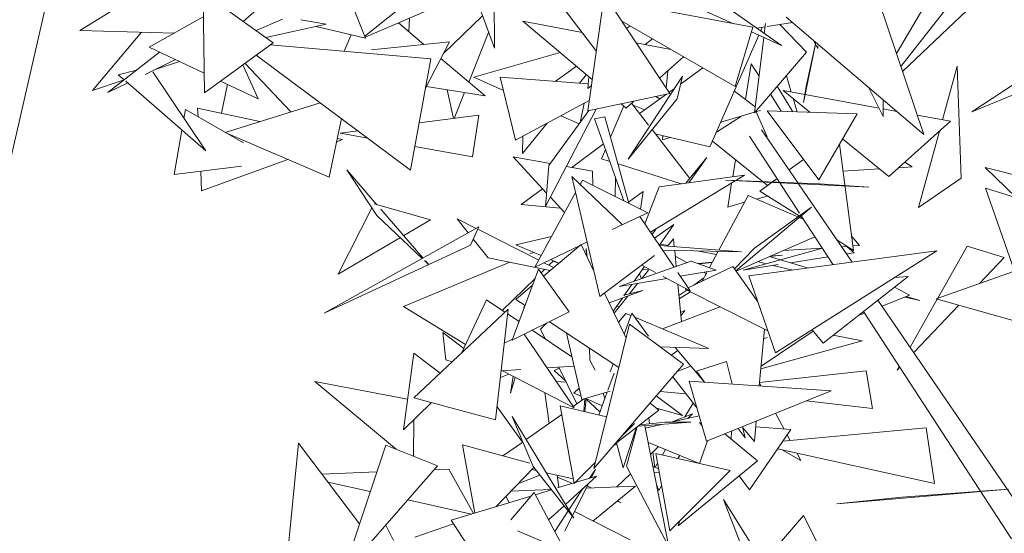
# Model space of a CAD drawing. Header units: metres. Extents: x -14.5 to 13.1, y -18.9 to 3.3.
# Tile 158 of 216: x 10.825 to 11.075, y 2.278 to 2.408. Entities that reach past the tile are written whole.
import ezdxf

# ---------------------------------------------------------------- set-up
doc = ezdxf.new("R2010")
doc.units = ezdxf.units.M
doc.layers.add('G-IMPT', color=7, linetype='Continuous', lineweight=5)
doc.layers.add('L-PLNT', color=7, linetype='Continuous', lineweight=5, true_color=0x005900)

# ---------------------------------------------------------------- blocks, each defined once
blk = doc.blocks.new('ÁRVORES ORNAMENTAIS - Pequeno e Médio Porte - Ipê-roxo-2940656-CORTE_CALÇADA')
at = {"layer": 'G-IMPT', "color": 253, "true_color": 0xaaaaaa}
for p, q in [((7.20089, 2.40805), (7.23079, 2.43437)), ((7.1875, 2.42313), (7.15939, 2.40572)), ((7.22464, 2.4219), (7.23195, 2.40379)), ((7.26453, 2.42082), (7.26461, 2.40124)), ((7.27488, 2.421), (7.29034, 2.40061)), ((7.36665, 2.39985), (7.37882, 2.42056)), ((7.24715, 2.41665), (7.23175, 2.40429)), ((7.25902, 2.41658), (7.26461, 2.40124)), ((7.32516, 2.40752), (7.30247, 2.41779)), ((7.12611, 2.30475), (7.15158, 2.41548)), ((7.19067, 2.41535), (7.19101, 2.38986)), ((7.19067, 2.41535), (7.20849, 2.40262)), ((7.29251, 2.41478), (7.28831, 2.38535)), ((7.29251, 2.41478), (7.30912, 2.38971)), ((7.38264, 2.41564), (7.36775, 2.39659)), ((7.38928, 2.41534), (7.36819, 2.3953)), ((7.23186, 2.40402), (7.25311, 2.41322)), ((7.29338, 2.41346), (7.33022, 2.40657)), ((7.32413, 2.41133), (7.33746, 2.40195)), ((7.36206, 2.41343), (7.37358, 2.37932)), ((7.19075, 2.4092), (7.17704, 2.40151)), ((7.24311, 2.40889), (7.24294, 2.4054)), ((7.25165, 2.39979), (7.26163, 2.40943)), ((7.37358, 2.37932), (7.3387, 2.40908)), ((7.21084, 2.40861), (7.20418, 2.4057)), ((7.22191, 2.4073), (7.20661, 2.40397)), ((7.22191, 2.4073), (7.21547, 2.4084)), ((7.2194, 2.40675), (7.23195, 2.40379)), ((7.24025, 2.40766), (7.24675, 2.4022)), ((7.28686, 2.40521), (7.2718, 2.40808)), ((7.2718, 2.40808), (7.28944, 2.39329)), ((7.32573, 2.39149), (7.29694, 2.40809)), ((7.29904, 2.40688), (7.29817, 2.40624)), ((7.32573, 2.39149), (7.33022, 2.40657)), ((7.33123, 2.40633), (7.33332, 2.40666)), ((7.33221, 2.40564), (7.3326, 2.40655)), ((7.33312, 2.405), (7.33342, 2.40749)), ((7.33384, 2.40674), (7.34025, 2.40776)), ((7.34379, 2.40019), (7.33707, 2.40725)), ((7.1834, 2.40507), (7.15939, 2.40572)), ((7.17509, 2.4053), (7.16264, 2.39053)), ((7.22831, 2.40465), (7.22649, 2.40045)), ((7.25811, 2.39265), (7.26315, 2.40524)), ((7.31932, 2.37615), (7.33173, 2.40454)), ((7.33746, 2.40195), (7.32987, 2.40539)), ((7.33063, 2.38478), (7.33299, 2.40397)), ((7.17704, 2.40151), (7.19094, 2.39489)), ((7.19101, 2.38986), (7.20849, 2.40262)), ((7.24846, 2.39857), (7.20773, 2.40206)), ((7.25326, 2.40289), (7.23347, 2.40079)), ((7.25326, 2.40289), (7.2471, 2.39105)), ((7.30937, 2.40092), (7.30058, 2.40259)), ((7.30476, 2.40358), (7.3029, 2.40215)), ((7.34622, 2.40267), (7.34308, 2.38747)), ((7.34618, 2.4027), (7.34383, 2.39193)), ((7.34672, 2.40117), (7.34559, 2.4032)), ((7.34672, 2.40117), (7.34671, 2.40183)), ((7.41073, 2.40146), (7.38576, 2.38503)), ((7.17966, 2.40026), (7.16655, 2.38998)), ((7.24334, 2.37028), (7.20417, 2.39946)), ((7.28128, 2.40013), (7.25938, 2.39386)), ((7.31257, 2.39908), (7.30652, 2.39364)), ((7.34379, 2.40019), (7.33063, 2.38478)), ((7.176, 2.39458), (7.18372, 2.39833)), ((7.18471, 2.39786), (7.17852, 2.3958)), ((7.2008, 2.397), (7.20468, 2.38834)), ((7.21299, 2.38505), (7.20133, 2.39739)), ((7.24334, 2.37028), (7.24846, 2.39857)), ((7.25103, 2.3986), (7.26228, 2.38915)), ((7.28003, 2.39281), (7.28544, 2.39664)), ((7.32833, 2.38824), (7.32981, 2.39727)), ((7.32981, 2.39727), (7.33178, 2.39415)), ((7.37836, 2.38304), (7.38209, 2.39669)), ((7.38311, 2.36819), (7.38209, 2.39669)), ((7.16918, 2.39451), (7.17383, 2.39569)), ((7.16918, 2.39451), (7.17067, 2.39321)), ((7.17791, 2.39525), (7.19135, 2.37514)), ((7.26694, 2.39052), (7.25938, 2.39386)), ((7.26612, 2.39388), (7.27001, 2.37788)), ((7.26612, 2.39388), (7.28843, 2.39216)), ((7.2862, 2.39234), (7.28797, 2.39452)), ((7.28834, 2.39103), (7.28857, 2.39402)), ((7.29856, 2.37303), (7.31234, 2.39409)), ((7.30825, 2.39102), (7.3086, 2.39551)), ((7.31234, 2.39409), (7.31097, 2.3884)), ((7.31754, 2.39621), (7.31187, 2.39213)), ((7.33993, 2.3901), (7.33871, 2.39424)), ((7.40796, 2.39429), (7.38576, 2.38503)), ((7.17063, 2.39318), (7.16264, 2.39053)), ((7.16655, 2.38998), (7.17157, 2.39243)), ((7.17108, 2.39286), (7.19135, 2.37514)), ((7.19515, 2.39288), (7.20468, 2.38834)), ((7.19537, 2.38472), (7.19687, 2.39206)), ((7.24735, 2.39152), (7.26228, 2.38915)), ((7.28921, 2.3917), (7.28834, 2.39103)), ((7.34033, 2.3851), (7.33642, 2.39156)), ((7.34383, 2.39193), (7.34308, 2.38747)), ((7.25266, 2.39068), (7.25423, 2.38339)), ((7.25442, 2.38342), (7.25704, 2.38998)), ((7.28831, 2.38535), (7.30912, 2.38971)), ((7.30826, 2.38953), (7.30147, 2.38465)), ((7.30563, 2.38898), (7.3066, 2.38834)), ((7.31034, 2.39102), (7.30892, 2.39001)), ((7.32552, 2.39034), (7.33082, 2.38638)), ((7.33469, 2.38954), (7.33743, 2.3852)), ((7.36224, 2.386), (7.33794, 2.39047)), ((7.33794, 2.39047), (7.3447, 2.38495)), ((7.36331, 2.38392), (7.35953, 2.39131)), ((7.22042, 2.38735), (7.19627, 2.37986)), ((7.27001, 2.37788), (7.28868, 2.38797)), ((7.28635, 2.38232), (7.28742, 2.38729)), ((7.29745, 2.38657), (7.29411, 2.37862)), ((7.29679, 2.38712), (7.29807, 2.38604)), ((7.30003, 2.3878), (7.29807, 2.38604)), ((7.29856, 2.37303), (7.31097, 2.3884)), ((7.29944, 2.38728), (7.30373, 2.38172)), ((7.29984, 2.38676), (7.30283, 2.38562)), ((7.34142, 2.38506), (7.34042, 2.38845)), ((7.36331, 2.38809), (7.36331, 2.38392)), ((7.18584, 2.38338), (7.18625, 2.38568)), ((7.18625, 2.38568), (7.20098, 2.3772)), ((7.1894, 2.38387), (7.18929, 2.38604)), ((7.18929, 2.38604), (7.2051, 2.3826)), ((7.26068, 2.38424), (7.24551, 2.38225)), ((7.25907, 2.37365), (7.26068, 2.38424)), ((7.27763, 2.36105), (7.29044, 2.38579)), ((7.2784, 2.37146), (7.28861, 2.38541)), ((7.28615, 2.38204), (7.2815, 2.38409)), ((7.32732, 2.38399), (7.32098, 2.37993)), ((7.32206, 2.38241), (7.33065, 2.38499)), ((7.33085, 2.38505), (7.33211, 2.38542)), ((7.33104, 2.3851), (7.33384, 2.37869)), ((7.34696, 2.36778), (7.33384, 2.38532)), ((7.35667, 2.38455), (7.33384, 2.38532)), ((7.34696, 2.36778), (7.35667, 2.38455)), ((7.36672, 2.38518), (7.36331, 2.38581)), ((7.38038, 2.38267), (7.37193, 2.38422)), ((7.22267, 2.36845), (7.22578, 2.38336)), ((7.27179, 2.37453), (7.27799, 2.38219)), ((7.29004, 2.38328), (7.29268, 2.38381)), ((7.29004, 2.38328), (7.29749, 2.36249)), ((7.29268, 2.38381), (7.29875, 2.36186)), ((7.38038, 2.38267), (7.3647, 2.36862)), ((7.18336, 2.36914), (7.18532, 2.38041)), ((7.22267, 2.36845), (7.19627, 2.37986)), ((7.22999, 2.38022), (7.22545, 2.37963)), ((7.23246, 2.37838), (7.22545, 2.37963)), ((7.27184, 2.37887), (7.27179, 2.37453)), ((7.30463, 2.38055), (7.3142, 2.36813)), ((7.31932, 2.37615), (7.30546, 2.37947)), ((7.30725, 2.37797), (7.30733, 2.37902)), ((7.34206, 2.35937), (7.32936, 2.3789)), ((7.34168, 2.36697), (7.33244, 2.38051)), ((7.37229, 2.36079), (7.37757, 2.38015)), ((7.22455, 2.37749), (7.22605, 2.37803)), ((7.22473, 2.37832), (7.22605, 2.37803)), ((7.28424, 2.37097), (7.29232, 2.37691)), ((7.30725, 2.37797), (7.30923, 2.37857)), ((7.33384, 2.36642), (7.31996, 2.37762)), ((7.35579, 2.34987), (7.35222, 2.37687)), ((7.35298, 2.37819), (7.3647, 2.36862)), ((7.25907, 2.37365), (7.24443, 2.37626)), ((7.29282, 2.37553), (7.29182, 2.37315)), ((7.19033, 2.36503), (7.21218, 2.37298)), ((7.26941, 2.37364), (7.27876, 2.37195)), ((7.26941, 2.37364), (7.27788, 2.36443)), ((7.27763, 2.36105), (7.2784, 2.37146)), ((7.29182, 2.37315), (7.2939, 2.37249)), ((7.29599, 2.37183), (7.312, 2.36679)), ((7.31324, 2.36696), (7.31853, 2.37344)), ((7.31853, 2.37344), (7.31398, 2.36706)), ((7.32509, 2.36856), (7.3258, 2.37291)), ((7.33941, 2.37031), (7.34308, 2.37297)), ((7.37065, 2.37108), (7.36877, 2.37227)), ((7.18336, 2.36914), (7.2004, 2.37125)), ((7.19033, 2.36503), (7.19009, 2.36997)), ((7.23481, 2.36149), (7.22716, 2.37037)), ((7.22716, 2.37037), (7.23479, 2.35878)), ((7.28289, 2.37121), (7.28951, 2.37002)), ((7.28951, 2.37002), (7.28961, 2.36643)), ((7.30426, 2.35447), (7.32807, 2.36897)), ((7.30645, 2.36603), (7.32807, 2.36897)), ((7.35312, 2.37003), (7.3623, 2.37058)), ((7.36722, 2.37088), (7.37065, 2.37108)), ((7.39713, 2.36322), (7.38917, 2.3709)), ((7.40332, 2.36734), (7.38917, 2.3709)), ((7.2971, 2.35637), (7.28424, 2.36866)), ((7.29138, 2.33815), (7.28424, 2.36866)), ((7.28635, 2.36664), (7.28696, 2.36775)), ((7.30357, 2.35945), (7.28696, 2.36775)), ((7.29526, 2.3636), (7.29533, 2.36851)), ((7.35966, 2.36594), (7.32327, 2.36774)), ((7.32327, 2.36774), (7.34712, 2.36675)), ((7.32382, 2.36089), (7.32483, 2.36699)), ((7.332, 2.36494), (7.33638, 2.36811)), ((7.3554, 2.34688), (7.34178, 2.36682)), ((7.35966, 2.36594), (7.34712, 2.36675)), ((7.38311, 2.36819), (7.37229, 2.36079)), ((7.27145, 2.36156), (7.27686, 2.36554)), ((7.27489, 2.34564), (7.2852, 2.36454)), ((7.30236, 2.36483), (7.29867, 2.36216)), ((7.30169, 2.36039), (7.30236, 2.36483)), ((7.30645, 2.36603), (7.3028, 2.35662)), ((7.332, 2.36494), (7.34197, 2.35862)), ((7.38929, 2.36565), (7.40458, 2.36091)), ((7.38929, 2.36565), (7.3966, 2.34459)), ((7.24843, 2.35764), (7.23408, 2.3617)), ((7.28139, 2.36062), (7.27145, 2.36156)), ((7.27884, 2.36339), (7.28244, 2.35948)), ((7.32158, 2.34995), (7.32904, 2.36378)), ((7.32382, 2.36089), (7.32812, 2.36209)), ((7.34163, 2.35838), (7.32904, 2.36378)), ((7.33107, 2.36291), (7.33384, 2.36369)), ((7.23355, 2.36066), (7.225, 2.34382)), ((7.2465, 2.34795), (7.23583, 2.36032)), ((7.30357, 2.35945), (7.30154, 2.35847)), ((7.34511, 2.36088), (7.32591, 2.3447)), ((7.34511, 2.36088), (7.33061, 2.35046)), ((7.2463, 2.34784), (7.23479, 2.35878)), ((7.24843, 2.35764), (7.24161, 2.35362)), ((7.258, 2.35435), (7.25519, 2.35787)), ((7.25519, 2.35787), (7.25997, 2.35545)), ((7.30154, 2.35848), (7.29455, 2.35517)), ((7.30154, 2.35848), (7.31024, 2.34563)), ((7.31018, 2.35647), (7.30526, 2.35299)), ((7.30648, 2.35118), (7.31018, 2.35647)), ((7.34312, 2.35774), (7.34197, 2.35823)), ((7.34224, 2.35846), (7.34294, 2.35801)), ((7.3506, 2.34624), (7.3425, 2.35868)), ((7.26063, 2.35582), (7.22138, 2.33396)), ((7.26063, 2.35582), (7.25854, 2.35118)), ((7.26038, 2.35524), (7.27586, 2.34741)), ((7.30559, 2.35528), (7.30462, 2.35392)), ((7.24075, 2.35311), (7.225, 2.34382)), ((7.26308, 2.34797), (7.25926, 2.35277)), ((7.27008, 2.35128), (7.27912, 2.35339)), ((7.28663, 2.35139), (7.27708, 2.34336)), ((7.28663, 2.35139), (7.28986, 2.34464)), ((7.28814, 2.35202), (7.28667, 2.35131)), ((7.30667, 2.35145), (7.30869, 2.35108)), ((7.31009, 2.35284), (7.30857, 2.35094)), ((7.31028, 2.35081), (7.31009, 2.35284)), ((7.34598, 2.35333), (7.32595, 2.34464)), ((7.35149, 2.35259), (7.35579, 2.34987)), ((7.35724, 2.3511), (7.35533, 2.35337)), ((7.22138, 2.33396), (7.25854, 2.35118)), ((7.27648, 2.34855), (7.27008, 2.35128)), ((7.27361, 2.349), (7.27453, 2.34938)), ((7.28635, 2.35116), (7.27489, 2.34564)), ((7.288, 2.34853), (7.28794, 2.35036)), ((7.28816, 2.34819), (7.28794, 2.35036)), ((7.30654, 2.35109), (7.32733, 2.34952)), ((7.30734, 2.34992), (7.32733, 2.34952)), ((7.31075, 2.34581), (7.31037, 2.34986)), ((7.316, 2.34974), (7.32097, 2.34884)), ((7.31918, 2.3455), (7.32141, 2.34964)), ((7.33061, 2.35046), (7.32557, 2.34518)), ((7.34785, 2.35046), (7.32778, 2.34487)), ((7.32919, 2.34339), (7.3769, 2.34973)), ((7.3769, 2.34973), (7.336, 2.32385)), ((7.34784, 2.35048), (7.3379, 2.34982)), ((7.35417, 2.3509), (7.35272, 2.3508)), ((7.35591, 2.34928), (7.35397, 2.34897)), ((7.35591, 2.34928), (7.35403, 2.35089)), ((7.35724, 2.3511), (7.35565, 2.351)), ((7.37713, 2.33775), (7.38458, 2.35097)), ((7.39398, 2.34805), (7.38458, 2.35097)), ((7.24152, 2.33565), (7.26852, 2.34688)), ((7.24796, 2.34625), (7.2469, 2.34727)), ((7.24796, 2.34625), (7.24722, 2.34712)), ((7.26308, 2.34797), (7.2788, 2.34481)), ((7.27718, 2.34674), (7.27963, 2.3455)), ((7.27958, 2.34722), (7.27843, 2.34611)), ((7.28097, 2.34663), (7.27883, 2.34754)), ((7.28092, 2.34659), (7.27952, 2.34717)), ((7.30526, 2.34858), (7.29138, 2.33815)), ((7.31456, 2.34716), (7.29632, 2.3407)), ((7.31051, 2.3484), (7.31344, 2.34677)), ((7.31456, 2.34716), (7.3209, 2.34488)), ((7.31634, 2.34652), (7.31994, 2.34692)), ((7.31987, 2.34678), (7.31657, 2.34644)), ((7.33143, 2.34702), (7.33361, 2.34649)), ((7.3377, 2.34864), (7.33437, 2.34829)), ((7.33718, 2.34749), (7.33441, 2.3483)), ((7.3377, 2.34864), (7.33457, 2.34838)), ((7.34431, 2.3454), (7.33722, 2.34748)), ((7.34929, 2.34824), (7.33973, 2.34674)), ((7.39398, 2.34805), (7.38774, 2.34148)), ((7.26914, 2.32706), (7.27584, 2.34511)), ((7.28357, 2.33425), (7.27584, 2.34511)), ((7.27739, 2.34509), (7.27657, 2.34429)), ((7.30008, 2.34203), (7.3027, 2.34577)), ((7.30142, 2.34395), (7.30191, 2.34268)), ((7.30201, 2.34614), (7.30549, 2.34429)), ((7.30373, 2.34486), (7.30202, 2.34272)), ((7.30211, 2.34494), (7.30373, 2.34512)), ((7.30373, 2.3451), (7.30211, 2.34494)), ((7.31115, 2.34429), (7.31431, 2.33962)), ((7.31179, 2.34333), (7.3209, 2.34488)), ((7.32514, 2.3458), (7.31381, 2.34036)), ((7.31731, 2.34204), (7.31852, 2.34429)), ((7.31788, 2.34429), (7.31852, 2.34394)), ((7.32514, 2.3458), (7.3315, 2.33677)), ((7.33663, 2.34626), (7.32778, 2.34487)), ((7.3354, 2.34606), (7.34034, 2.34487)), ((7.39921, 2.34551), (7.3767, 2.3376)), ((7.27496, 2.34273), (7.26662, 2.33463)), ((7.29632, 2.3407), (7.30839, 2.34275)), ((7.30105, 2.34151), (7.29889, 2.3388)), ((7.30744, 2.34326), (7.31431, 2.33962)), ((7.3152, 2.34103), (7.31771, 2.34278)), ((7.32919, 2.34339), (7.336, 2.32385)), ((7.34804, 2.32635), (7.36961, 2.34321)), ((7.3662, 2.34296), (7.36961, 2.34321)), ((7.27433, 2.34105), (7.27003, 2.33743)), ((7.29255, 2.33903), (7.29802, 2.32762)), ((7.30232, 2.33968), (7.29374, 2.33656)), ((7.29749, 2.33834), (7.29953, 2.34125)), ((7.29758, 2.33847), (7.30232, 2.33968)), ((7.31208, 2.33176), (7.31118, 2.34128)), ((7.31145, 2.33841), (7.31343, 2.33979)), ((7.31436, 2.33932), (7.31153, 2.33753)), ((7.31303, 2.33999), (7.33384, 2.32953)), ((7.36999, 2.3385), (7.36617, 2.34052)), ((7.26261, 2.33729), (7.25639, 2.32393)), ((7.26261, 2.33729), (7.26728, 2.33419)), ((7.27241, 2.33586), (7.27003, 2.33743)), ((7.29476, 2.33443), (7.2971, 2.33778)), ((7.29848, 2.33828), (7.295, 2.33393)), ((7.40126, 2.27968), (7.36197, 2.33724)), ((7.36301, 2.33572), (7.36999, 2.3385)), ((7.36882, 2.33803), (7.37258, 2.33713)), ((7.37258, 2.33713), (7.36911, 2.33814)), ((7.37011, 2.32532), (7.37699, 2.33752)), ((7.40541, 2.32946), (7.3767, 2.3376)), ((7.24152, 2.33565), (7.25732, 2.32595)), ((7.26809, 2.33495), (7.24417, 2.31243)), ((7.26493, 2.30687), (7.26809, 2.33495)), ((7.26914, 2.32706), (7.28357, 2.33425)), ((7.27226, 2.33595), (7.27212, 2.33509)), ((7.29556, 2.33557), (7.29639, 2.33566)), ((7.29611, 2.33161), (7.29796, 2.33387)), ((7.29755, 2.3286), (7.29952, 2.33393)), ((7.29796, 2.33387), (7.29929, 2.33331)), ((7.30373, 2.32807), (7.29952, 2.33393)), ((7.30726, 2.32992), (7.32191, 2.33552)), ((7.31186, 2.33407), (7.31299, 2.33459)), ((7.31299, 2.33459), (7.31194, 2.33328)), ((7.35694, 2.33331), (7.35858, 2.33396)), ((7.39585, 2.27662), (7.35831, 2.33438)), ((7.38249, 2.33596), (7.37106, 2.32393)), ((7.26795, 2.33374), (7.2709, 2.33179)), ((7.27631, 2.32987), (7.27781, 2.33138)), ((7.29617, 2.32011), (7.27858, 2.33177)), ((7.30026, 2.33289), (7.31904, 2.32492)), ((7.25153, 2.32901), (7.25227, 2.3221)), ((7.25153, 2.32901), (7.25685, 2.32493)), ((7.27421, 2.32959), (7.28431, 2.32287)), ((7.27631, 2.32987), (7.27751, 2.32739)), ((7.28679, 2.31196), (7.28295, 2.32887)), ((7.29888, 2.33112), (7.28985, 2.29444)), ((7.31261, 2.32098), (7.29888, 2.33112)), ((7.33185, 2.31545), (7.33313, 2.32989)), ((7.34551, 2.32939), (7.33229, 2.32046)), ((7.34525, 2.32971), (7.34804, 2.32635)), ((7.26925, 2.32733), (7.26712, 2.32629)), ((7.27218, 2.32858), (7.28486, 2.30986)), ((7.33223, 2.31978), (7.35795, 2.32688)), ((7.33291, 2.32743), (7.33384, 2.32779)), ((7.35795, 2.32688), (7.35056, 2.32832)), ((7.28885, 2.322), (7.28876, 2.32503)), ((7.3067, 2.32535), (7.31904, 2.32492)), ((7.3095, 2.32328), (7.31114, 2.32444)), ((7.31049, 2.32521), (7.3179, 2.3164)), ((7.24155, 2.30433), (7.24419, 2.32381)), ((7.25085, 2.31872), (7.24419, 2.32381)), ((7.25227, 2.3221), (7.25392, 2.32161)), ((7.28885, 2.322), (7.29017, 2.31942)), ((7.32351, 2.32166), (7.31592, 2.31918)), ((7.32351, 2.32166), (7.32492, 2.31592)), ((7.26632, 2.31927), (7.27136, 2.3196)), ((7.26668, 2.31929), (7.28486, 2.30986)), ((7.27797, 2.32004), (7.28485, 2.32049)), ((7.27978, 2.3194), (7.2811, 2.32)), ((7.27978, 2.3194), (7.28267, 2.31678)), ((7.28099, 2.32024), (7.28554, 2.31086)), ((7.31261, 2.32098), (7.28985, 2.29444)), ((7.29401, 2.31901), (7.29476, 2.32104)), ((7.311, 2.3191), (7.31451, 2.32043)), ((7.31592, 2.31918), (7.31795, 2.3164)), ((7.35898, 2.31925), (7.33193, 2.31636)), ((7.35898, 2.31925), (7.36058, 2.30968)), ((7.3668, 2.31944), (7.36736, 2.32045)), ((7.36752, 2.3202), (7.3668, 2.31944)), ((7.23974, 2.29931), (7.21904, 2.31654)), ((7.2426, 2.31207), (7.21904, 2.31654)), ((7.26825, 2.31847), (7.26613, 2.31756)), ((7.26936, 2.3179), (7.26867, 2.3136)), ((7.26993, 2.3176), (7.26867, 2.3136)), ((7.2803, 2.31659), (7.28286, 2.31639)), ((7.29504, 2.31873), (7.29345, 2.31437)), ((7.30988, 2.31779), (7.31604, 2.30976)), ((7.31843, 2.30139), (7.31408, 2.31666)), ((7.35005, 2.31421), (7.31408, 2.31666)), ((7.28482, 2.31362), (7.28613, 2.31486)), ((7.28679, 2.31196), (7.29399, 2.31413)), ((7.29328, 2.31392), (7.29113, 2.30803)), ((7.3132, 2.31346), (7.30666, 2.31404)), ((7.31843, 2.30139), (7.35005, 2.31421)), ((7.33191, 2.31613), (7.33229, 2.31542)), ((7.26493, 2.30687), (7.24417, 2.31243)), ((7.27738, 2.31374), (7.27855, 2.30594)), ((7.28734, 2.31213), (7.28462, 2.31021)), ((7.2866, 2.31282), (7.28482, 2.31362)), ((7.28755, 2.31219), (7.28729, 2.30894)), ((7.28757, 2.30888), (7.28789, 2.31224)), ((7.29199, 2.31039), (7.28781, 2.31227)), ((7.28787, 2.31205), (7.29142, 2.30883)), ((7.29224, 2.31361), (7.29263, 2.31214)), ((7.30571, 2.31293), (7.31233, 2.30792)), ((7.34376, 2.31166), (7.36058, 2.30968)), ((7.24864, 2.31123), (7.24155, 2.30433)), ((7.2653, 2.31017), (7.27176, 2.30116)), ((7.29308, 2.30757), (7.2813, 2.31037)), ((7.28488, 2.29066), (7.2813, 2.31037)), ((7.30632, 2.3093), (7.29528, 2.30077)), ((7.30632, 2.3093), (7.30415, 2.31111)), ((7.30572, 2.30981), (7.31233, 2.30792)), ((7.31296, 2.30759), (7.31503, 2.31109)), ((7.24408, 2.29758), (7.24416, 2.30687)), ((7.27443, 2.29498), (7.2691, 2.30767)), ((7.2691, 2.30767), (7.28482, 2.28182)), ((7.2817, 2.30816), (7.27267, 2.3018)), ((7.30381, 2.30736), (7.30399, 2.30582)), ((7.30941, 2.30622), (7.31658, 2.30788)), ((7.30977, 2.30631), (7.31488, 2.30836)), ((7.31488, 2.30836), (7.31369, 2.30721)), ((7.3306, 2.3013), (7.33106, 2.30651)), ((7.33597, 2.3085), (7.33812, 2.30448)), ((7.3002, 2.30588), (7.29656, 2.30226)), ((7.30067, 2.30494), (7.29731, 2.29461)), ((7.30088, 2.30509), (7.29813, 2.29505)), ((7.31447, 2.30626), (7.30103, 2.30521)), ((7.30793, 2.30621), (7.3015, 2.30558)), ((7.30276, 2.30535), (7.30888, 2.27459)), ((7.30288, 2.30472), (7.30706, 2.30568)), ((7.30793, 2.30621), (7.31447, 2.30626)), ((7.31732, 2.30529), (7.31664, 2.3062)), ((7.32471, 2.30193), (7.32482, 2.30398)), ((7.3265, 2.30466), (7.32827, 2.30223)), ((7.32757, 2.3051), (7.32827, 2.30223)), ((7.32764, 2.30483), (7.3306, 2.3013)), ((7.32934, 2.28908), (7.33981, 2.30434)), ((7.33093, 2.30505), (7.33981, 2.30434)), ((7.33782, 2.30144), (7.37417, 2.3048)), ((7.37634, 2.29067), (7.37417, 2.3048)), ((7.3187, 2.3015), (7.31671, 2.29574)), ((7.33136, 2.29642), (7.32309, 2.30328)), ((7.3389, 2.30301), (7.33964, 2.30161)), ((7.2149, 2.30089), (7.21173, 2.26875)), ((7.23037, 2.28043), (7.2149, 2.30089)), ((7.22609, 2.26762), (7.23704, 2.30039)), ((7.25019, 2.29514), (7.23704, 2.30039)), ((7.25964, 2.28313), (7.25651, 2.30045)), ((7.27361, 2.29583), (7.25651, 2.30045)), ((7.27181, 2.3012), (7.2668, 2.29767)), ((7.29491, 2.30034), (7.2957, 2.30066)), ((7.2956, 2.30102), (7.29731, 2.29461)), ((7.31639, 2.29582), (7.30373, 2.30109)), ((7.30628, 2.30003), (7.30421, 2.29804)), ((7.30724, 2.29791), (7.30805, 2.29929)), ((7.37634, 2.29067), (7.3365, 2.29951)), ((7.34237, 2.2965), (7.33751, 2.29928)), ((7.30483, 2.29863), (7.3053, 2.29463)), ((7.32443, 2.29397), (7.30557, 2.29829)), ((7.30914, 2.27863), (7.30557, 2.29829)), ((7.31165, 2.29779), (7.31118, 2.29701)), ((7.33136, 2.29642), (7.31123, 2.27992)), ((7.34134, 2.29843), (7.34237, 2.2965)), ((7.25019, 2.29514), (7.22609, 2.26762)), ((7.24935, 2.29419), (7.25305, 2.29434)), ((7.25933, 2.28303), (7.25305, 2.29434)), ((7.26496, 2.28475), (7.27462, 2.29474)), ((7.27525, 2.29394), (7.27409, 2.29419)), ((7.27443, 2.29498), (7.28482, 2.28182)), ((7.29023, 2.29597), (7.28488, 2.29066)), ((7.28878, 2.29201), (7.29024, 2.29423)), ((7.2892, 2.29214), (7.29024, 2.29423)), ((7.30888, 2.27459), (7.29813, 2.29505)), ((7.30628, 2.2944), (7.3048, 2.29509)), ((7.3053, 2.29463), (7.30601, 2.29584)), ((7.32443, 2.29397), (7.30914, 2.27863)), ((7.22086, 2.29302), (7.23477, 2.29359)), ((7.2706, 2.29058), (7.27615, 2.29281)), ((7.28467, 2.29185), (7.27779, 2.29337)), ((7.28052, 2.29277), (7.28099, 2.28965)), ((7.28448, 2.2907), (7.2806, 2.29226)), ((7.28266, 2.28537), (7.29053, 2.29254)), ((7.29053, 2.29254), (7.28512, 2.2909)), ((7.29914, 2.29312), (7.2957, 2.28979)), ((7.30515, 2.29334), (7.30645, 2.29344)), ((7.32934, 2.28908), (7.32672, 2.29262)), ((7.2331, 2.2886), (7.22239, 2.29099)), ((7.26882, 2.28874), (7.27904, 2.28914)), ((7.2791, 2.28906), (7.27499, 2.28781)), ((7.2822, 2.29007), (7.28067, 2.28954)), ((7.28486, 2.29081), (7.2809, 2.28961)), ((7.28246, 2.27857), (7.28846, 2.29066)), ((7.28352, 2.28396), (7.28707, 2.28939)), ((7.28788, 2.28948), (7.30044, 2.28997)), ((7.28919, 2.28954), (7.28816, 2.29005)), ((7.28961, 2.28113), (7.30044, 2.28997)), ((7.30636, 2.28885), (7.30573, 2.29042)), ((7.30707, 2.29004), (7.30636, 2.28885)), ((7.35156, 2.28546), (7.39512, 2.28923)), ((7.39512, 2.28923), (7.36804, 2.28716)), ((7.25882, 2.28287), (7.24261, 2.28649)), ((7.27361, 2.28739), (7.25368, 2.28131)), ((7.26841, 2.2858), (7.26754, 2.28741)), ((7.2747, 2.28836), (7.26883, 2.28146)), ((7.2747, 2.28836), (7.28261, 2.27348)), ((7.32758, 2.27405), (7.32272, 2.28664)), ((7.32272, 2.28664), (7.33893, 2.26067)), ((7.35156, 2.28546), (7.36804, 2.28716)), ((7.27837, 2.28145), (7.28229, 2.28503)), ((7.29683, 2.28573), (7.29577, 2.28616)), ((7.29683, 2.28573), (7.29585, 2.28622)), ((7.27994, 2.27849), (7.28334, 2.28369)), ((7.28491, 2.28351), (7.29911, 2.27632)), ((7.33277, 2.27054), (7.34309, 2.28251)), ((7.35313, 2.26262), (7.34309, 2.28251)), ((7.23703, 2.28011), (7.23904, 2.27618)), ((7.25427, 2.28041), (7.24442, 2.277)), ((7.26282, 2.26727), (7.25368, 2.28131)), ((7.31166, 2.28115), (7.31123, 2.27992)), ((7.2705, 2.2786), (7.28261, 2.27348))]:
    blk.add_line(p, q, dxfattribs=at)

msp = doc.modelspace()

# ---------------------------------------------------------------- block references
at = {"layer": 'L-PLNT', "color": 253, "true_color": 0xaaaaaa}
msp.add_blockref('ÁRVORES ORNAMENTAIS - Pequeno e Médio Porte - Ipê-roxo-2940656-CORTE_CALÇADA', (3.68079, 0), dxfattribs=at)

doc.saveas('drawing.dxf')
